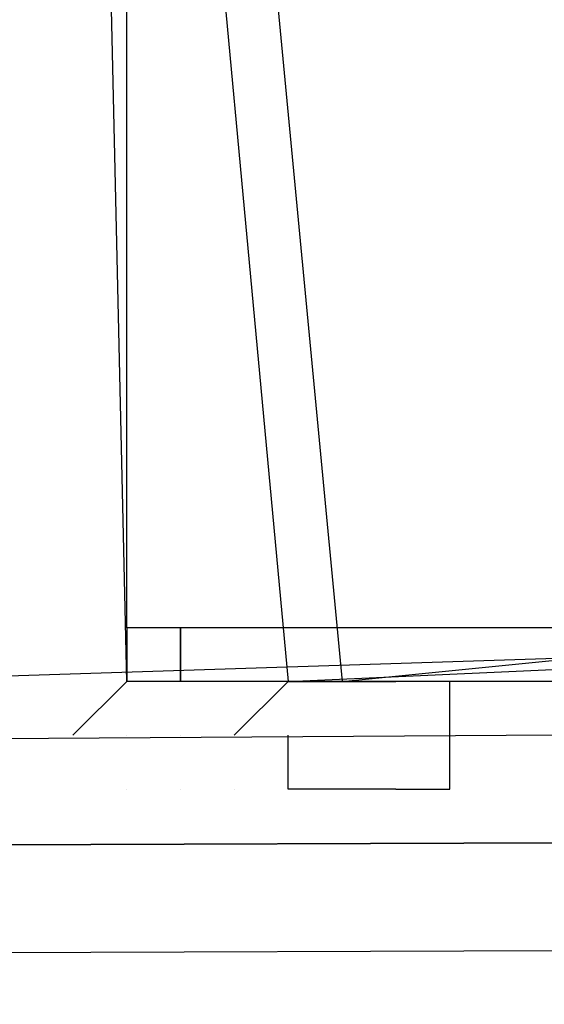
# Model space of a CAD drawing. Header units: feet. Extents: x -79 to 198, y -22 to 181.
# Tile 144 of 256: x 67.92 to 68.05, y 15.911 to 16.155. Entities that reach past the tile are written whole.
import ezdxf

# ---------------------------------------------------------------- set-up
doc = ezdxf.new("R2010")
doc.units = ezdxf.units.FT
doc.layers.add('A-LINEA', color=7, linetype='CONTINUOUS')

msp = doc.modelspace()

# ---------------------------------------------------------------- linework, layer by layer
at = {"layer": 'A-LINEA'}
for p, q in [((67.9467, 15.9778), (67.9467, 15.9778)), ((67.9467, 15.9778), (67.9467, 15.9778)), ((67.96, 15.9778), (67.96, 15.9778)), ((67.96, 15.9778), (67.96, 15.9778)), ((67.9467, 15.9644), (67.9467, 15.9644)), ((67.9467, 15.9644), (67.9467, 15.9644)), ((67.96, 15.9644), (67.96, 15.9644)), ((67.96, 15.9644), (67.96, 15.9644)), ((67.9733, 15.9644), (67.9733, 15.9644)), ((67.9733, 15.9644), (67.9733, 15.9644))]:
    msp.add_line(p, q, dxfattribs=at)
for points in [[(26.7067, 23.3511), (28.04, 21.6178), (31.0267, 20.8311), (34.0133, 20.0978), (37.0133, 19.4044), (40.0267, 18.7778), (43.0533, 18.2044), (46.0933, 17.6844), (49.1467, 17.2178), (52.2, 16.8044), (55.2533, 16.4444), (58.32, 16.1511), (60.4, 16.0178), (62.48, 15.9511), (64.5467, 15.9244), (66.6267, 15.9511), (68.7067, 16.0178), (70.7867, 16.1511), (72.8533, 16.3244), (74.92, 16.5511), (76.9867, 16.8178), (79.04, 17.1511), (81.08, 17.5244), (83.12, 17.9378)], [(26.7067, 23.3511), (28.04, 21.6178), (31.0267, 20.8311), (34.0133, 20.0978), (37.0133, 19.4044), (40.0267, 18.7778), (43.0533, 18.2044), (46.0933, 17.6844), (49.1467, 17.2178), (52.2, 16.8044), (55.2533, 16.4444), (58.32, 16.1511), (60.4, 16.0178), (62.48, 15.9511), (64.5467, 15.9244), (66.6267, 15.9511), (68.7067, 16.0178), (70.7867, 16.1511), (72.8533, 16.3244), (74.92, 16.5511), (76.9867, 16.8178), (79.04, 17.1511), (81.08, 17.5244), (83.12, 17.9378)], [(68.2267, 16.5911), (67.9333, 16.5644), (67.9867, 15.9911), (68.28, 16.0044), (68.2267, 16.5911)], [(68.2267, 16.5911), (67.9333, 16.5644), (67.9867, 15.9911), (68.28, 16.0044), (68.2267, 16.5911)], [(67.9333, 16.5778), (68.2267, 16.5778), (68.24, 15.9911), (67.9467, 15.9911), (67.9333, 16.5778)], [(67.9333, 16.5778), (68.2267, 16.5778), (68.24, 15.9911), (67.9467, 15.9911), (67.9333, 16.5778)], [(68.2267, 16.5778), (67.9467, 16.5511), (68, 15.9911), (68.2667, 16.0178), (68.2267, 16.5778)], [(68.2267, 16.5778), (67.9467, 16.5511), (68, 15.9911), (68.2667, 16.0178), (68.2267, 16.5778)], [(67.9733, 15.9778), (67.9733, 15.9778), (67.9733, 15.9778), (67.9867, 15.9911), (67.9867, 15.9911), (67.96, 15.9911), (67.96, 15.9911), (67.96, 16.0044), (67.96, 16.0044), (67.96, 16.0044), (67.96, 16.0044), (67.96, 16.0044), (67.9467, 16.0044), (67.9467, 16.0044), (67.9467, 16.0044), (67.9467, 15.9911), (67.9467, 15.9911), (67.9467, 15.9911), (67.9467, 15.9911), (67.9333, 15.9778), (67.9333, 15.9778)], [(67.9733, 15.9778), (67.9733, 15.9778), (67.9733, 15.9778), (67.9867, 15.9911), (67.9867, 15.9911), (67.96, 15.9911), (67.96, 15.9911), (67.96, 16.0044), (67.96, 16.0044), (67.96, 16.0044), (67.96, 16.0044), (67.96, 16.0044), (67.9467, 16.0044), (67.9467, 16.0044), (67.9467, 16.0044), (67.9467, 15.9911), (67.9467, 15.9911), (67.9467, 15.9911), (67.9467, 15.9911), (67.9333, 15.9778), (67.9333, 15.9778)], [(67.9867, 15.9911), (68, 15.9911), (68, 15.9911), (68, 15.9911), (68, 15.9911), (68, 15.9911), (68, 15.9911), (68, 15.9911), (68.0133, 15.9911), (68.0133, 15.9911), (68, 15.9911), (68, 15.9911)], [(67.9867, 15.9911), (68, 15.9911), (68, 15.9911), (68, 15.9911), (68, 15.9911), (68, 15.9911), (68, 15.9911), (68, 15.9911), (68.0133, 15.9911), (68.0133, 15.9911), (68, 15.9911), (68, 15.9911)], [(68.0133, 15.9644), (68.0133, 15.9644), (68.0267, 15.9644), (68.0267, 15.9644), (68.0267, 15.9911), (68.0267, 15.9911), (68.0133, 15.9911), (68.0133, 15.9911)], [(68.0133, 15.9644), (68.0133, 15.9644), (68.0267, 15.9644), (68.0267, 15.9644), (68.0267, 15.9911), (68.0267, 15.9911), (68.0133, 15.9911), (68.0133, 15.9911)], [(64.12, 15.9378), (68.0533, 15.9511), (68.0667, 15.9511), (68.0667, 15.9644), (68.0533, 15.9778), (64.12, 15.9511), (64.12, 15.9378)], [(64.12, 15.9378), (68.0533, 15.9511), (68.0667, 15.9511), (68.0667, 15.9644), (68.0533, 15.9778), (64.12, 15.9511), (64.12, 15.9378)], [(68.0133, 15.9644), (68, 15.9644), (68, 15.9644), (67.9867, 15.9644), (67.9867, 15.9644), (67.9867, 15.9644), (67.9867, 15.9778), (67.9867, 15.9778)], [(68.0133, 15.9644), (68, 15.9644), (68, 15.9644), (67.9867, 15.9644), (67.9867, 15.9644), (67.9867, 15.9644), (67.9867, 15.9778), (67.9867, 15.9778)], [(64.12, 15.9111), (68.0533, 15.9244), (68.0667, 15.9378), (68.0667, 15.9511), (68.0533, 15.9511), (64.12, 15.9378), (64.12, 15.9244), (64.12, 15.9111)], [(64.12, 15.9111), (68.0533, 15.9244), (68.0667, 15.9378), (68.0667, 15.9511), (68.0533, 15.9511), (64.12, 15.9378), (64.12, 15.9244), (64.12, 15.9111)]]:
    msp.add_lwpolyline(points, dxfattribs=at)
for points in [[(67.9467, 16.5644), (68.2267, 16.5644), (68.2267, 16.0044), (67.9467, 16.0044)], [(67.9467, 16.5644), (68.2267, 16.5644), (68.2267, 16.0044), (67.9467, 16.0044)], [(67.96, 15.9911), (67.96, 15.9911), (67.96, 16.0044), (67.96, 16.0044)], [(67.96, 15.9911), (67.96, 15.9911), (67.96, 16.0044), (67.96, 16.0044)], [(68, 15.9911), (68, 15.9911), (68, 15.9911), (68, 15.9911)], [(68, 15.9911), (68, 15.9911), (68, 15.9911), (68, 15.9911)]]:
    msp.add_lwpolyline(points, close=True, dxfattribs=at)

doc.saveas('drawing.dxf')
